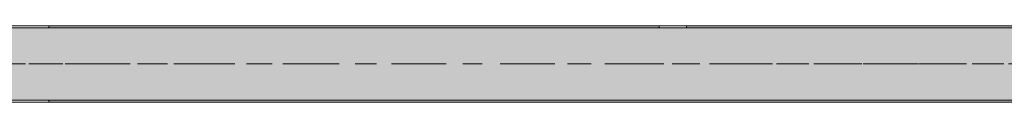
# Model space of a CAD drawing. Header units: metres. Extents: x -3.6 to 65.4, y -11 to 16.8.
# Tile 171 of 178: x 54.5 to 60, y 8.1 to 8.5. Entities that reach past the tile are written whole.
import ezdxf

# ---------------------------------------------------------------- set-up
doc = ezdxf.new("R2010")
doc.units = ezdxf.units.M
doc.header["$MEASUREMENT"] = 0
doc.linetypes.add('Achse', pattern=[0.2, 0.1, -0.05, 0, -0.05])
doc.linetypes.add('Strichlinie doppelt', pattern=[0.546806, 0.264583, -0.105833, 0.070556, -0.105833])
doc.layers.add('451 - Universal.Achsen Raster', color=7, linetype='Continuous')
doc.layers.add('608 - Struktur.Träger', color=7, linetype='Continuous')
pattern_1 = [(45, (0, 0), (-0.01767767, 0.01767767), [0, -0.025])]

msp = doc.modelspace()

# ---------------------------------------------------------------- hatches: boundary and pattern name
at = {"layer": '608 - Struktur.Träger', "linetype": 'Continuous', "lineweight": 0, "true_color": 0x000000}
h = msp.add_hatch(dxfattribs=at)
h.set_pattern_fill('Beton__Stahlbeton_0001', color=18, style=0, pattern_type=2)
h.set_pattern_definition([(45, (0, 0), (-0.08485281, 0.08485281), []), (45, (-0.04243, 0.04243), (-0.08485281, 0.08485281), [0.09, -0.03])])
h.paths.add_polyline_path([(0.69, 8.5), (0.38, 8.5), (0.38, 8.1), (0.69, 8.1), (7.57, 8.1), (7.89, 8.1), (11.17, 8.1), (11.49, 8.1), (14.77, 8.1), (15.09, 8.1), (18.37, 8.1), (18.69, 8.1), (25.57, 8.1), (25.89, 8.1), (29.23, 8.1), (29.4, 8.1), (32.77, 8.1), (33.09, 8.1), (39.97, 8.1), (40.29, 8.1), (47.17, 8.1), (47.49, 8.1), (50.77, 8.1), (51.09, 8.1), (54.37, 8.1), (54.69, 8.1), (61.57, 8.1), (61.88, 8.1), (61.88, 8.5), (61.57, 8.5), (58.205, 8.5), (58.055, 8.5), (54.69, 8.5), (54.37, 8.5), (51.09, 8.5), (50.77, 8.5), (47.49, 8.5), (47.17, 8.5), (43.81, 8.5), (43.66, 8.5), (40.29, 8.5), (39.97, 8.5), (39.03, 8.5), (38.9, 8.5), (37.71, 8.5), (37.58, 8.5), (36.61, 8.5), (36.46, 8.5), (33.09, 8.5), (32.77, 8.5), (29.4, 8.5), (29.23, 8.5), (25.89, 8.5), (25.57, 8.5), (18.69, 8.5), (18.37, 8.5), (15.09, 8.5), (14.77, 8.5), (11.49, 8.5), (11.17, 8.5), (7.89, 8.5), (7.57, 8.5)])
h = msp.add_hatch(dxfattribs=at)
h.set_pattern_fill('Gips_0001', color=18, style=0, pattern_type=2)
h.set_pattern_definition(pattern_1)
h.paths.add_polyline_path([(54.69, 8.5), (58.055, 8.5), (58.055, 8.51), (54.69, 8.51)])
h = msp.add_hatch(dxfattribs=at)
h.set_pattern_fill('Gips_0001', color=18, style=0, pattern_type=2)
h.set_pattern_definition(pattern_1)
h.paths.add_polyline_path([(61.57, 8.51), (58.205, 8.51), (58.205, 8.5), (61.57, 8.5)])
h = msp.add_hatch(dxfattribs=at)
h.set_pattern_fill('Gips_0001', color=18, style=0, pattern_type=2)
h.set_pattern_definition(pattern_1)
h.paths.add_polyline_path([(54.69, 8.1), (54.69, 8.09), (61.57, 8.09), (61.57, 8.1)])

# ---------------------------------------------------------------- linework, layer by layer
at = {"layer": '451 - Universal.Achsen Raster', "color": 160, "linetype": 'Strichlinie doppelt', "lineweight": 9, "true_color": 0x3232ff}
msp.add_line((64.935, 8.3), (-3.175, 8.3), dxfattribs=at)
at = {"layer": '608 - Struktur.Träger', "color": 7, "linetype": 'Continuous', "lineweight": 13}
for p, q in [((0.38, 8.51), (61.88, 8.51)), ((54.69, 8.5), (54.37, 8.5)), ((58.055, 8.5), (54.69, 8.5)), ((58.205, 8.5), (58.055, 8.5)), ((61.57, 8.5), (58.205, 8.5)), ((0.38, 8.09), (61.88, 8.09))]:
    msp.add_line(p, q, dxfattribs=at)
at = {"layer": '608 - Struktur.Träger', "color": 7, "linetype": 'Continuous', "lineweight": 5}
for p, q in [((54.69, 8.51), (54.69, 8.5)), ((58.055, 8.51), (54.69, 8.51)), ((58.055, 8.51), (58.055, 8.5)), ((58.205, 8.51), (58.205, 8.5)), ((61.57, 8.51), (58.205, 8.51)), ((54.69, 8.1), (54.69, 8.09)), ((61.57, 8.09), (54.69, 8.09))]:
    msp.add_line(p, q, dxfattribs=at)
at = {"layer": '608 - Struktur.Träger', "color": 7, "linetype": 'Achse', "lineweight": 9}
msp.add_line((0.38, 8.3), (61.88, 8.3), dxfattribs=at)
at = {"layer": '608 - Struktur.Träger', "color": 7, "linetype": 'Continuous', "lineweight": 13, "flags": 128}
msp.add_lwpolyline([(61.88, 8.1), (61.57, 8.1), (54.69, 8.1), (54.37, 8.1), (51.09, 8.1), (50.77, 8.1), (47.49, 8.1), (47.17, 8.1), (40.29, 8.1), (39.97, 8.1), (33.09, 8.1), (32.77, 8.1), (29.4, 8.1)], dxfattribs=at)

doc.saveas('drawing.dxf')
